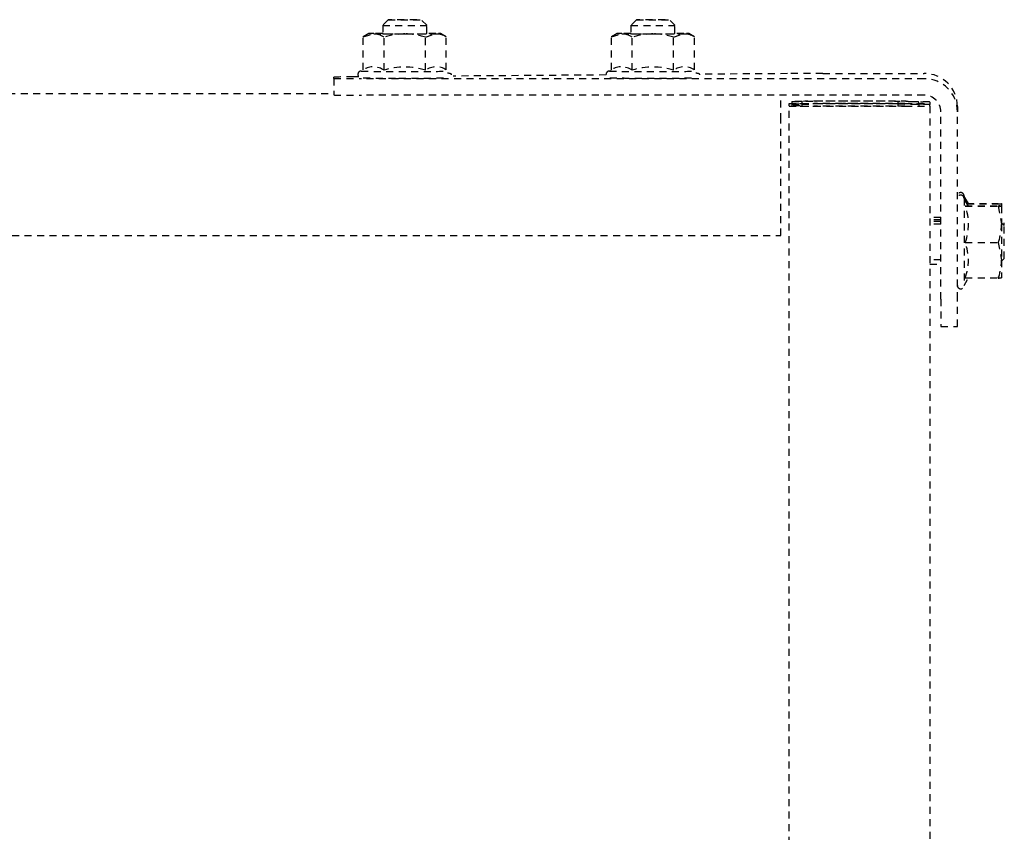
# Model space of a CAD drawing. Header units: centimetres. Extents: x 47725 to 65780, y 1899 to 12037.
# Tile 36 of 156: x 50014 to 50032, y 4914 to 4929. Entities that reach past the tile are written whole.
import ezdxf

# ---------------------------------------------------------------- set-up
doc = ezdxf.new("R2010")
doc.units = ezdxf.units.CM
doc.header["$LTSCALE"] = 0.02
doc.linetypes.add('DASHED2', pattern=[9.525, 6.35, -3.175])
doc.layers.add('CKDRZWI_', color=7, linetype='Continuous')

# ---------------------------------------------------------------- blocks, each defined once
blk = doc.blocks.new('A$7E8814B27261F1')
at = {"color": 7, "linetype": 'DASHED2', "ltscale": 10}
for p, q in [((4163.1, 4423), (4163.1, 327)), ((4188.85, 4341.97), (4188.85, 408.03)), ((4191.61, 408.03), (4188.61, 408.03)), ((4191.61, 408.03), (4191.83, 408.03)), ((4191.9, 403.51), (4191.9, 404.5)), ((4188.56, 301), (4188.56, 403.03)), ((4191.56, 301), (4191.56, 403.03)), ((4193.16, 402.71), (4199.16, 402.71)), ((4199.16, 402.71), (4199.71, 400.83)), ((4199.74, 401.7), (4199.16, 402.71)), ((4193.11, 398.95), (4199.1, 398.95)), ((4201.24, 399.2), (4199.73, 399.2)), ((4202.24, 398.2), (4201.24, 399.2)), ((4193.11, 391.45), (4199.1, 391.45)), ((4199.1, 391.45), (4199.71, 389.57)), ((4199.73, 391.2), (4201.24, 391.2)), ((4201.24, 391.2), (4202.24, 392.2)), ((4193.16, 387.69), (4199.16, 387.69)), ((4199.16, 387.69), (4199.74, 388.7)), ((4192.23, 358.68), (4192.03, 386.44)), ((4193.16, 357.71), (4199.16, 357.71)), ((4199.16, 357.71), (4199.71, 355.83)), ((4199.74, 356.7), (4199.16, 357.71)), ((4193.11, 353.95), (4199.1, 353.95)), ((4201.24, 354.2), (4199.73, 354.2)), ((4202.24, 353.2), (4201.24, 354.2)), ((4193.11, 346.45), (4199.1, 346.45)), ((4199.1, 346.45), (4199.71, 344.57)), ((4201.24, 346.2), (4202.24, 347.2)), ((4199.73, 346.2), (4201.24, 346.2)), ((4199.16, 342.69), (4199.74, 343.7)), ((4192.48, 325.83), (4192.36, 341.75)), ((4193.16, 342.69), (4199.16, 342.69)), ((4163.1, 327), (4167.57, 327)), ((4167.57, 327), (4184.06, 327)), ((4184.06, 327), (4188.56, 327)), ((711.34, 325.5), (4186.6, 325.5)), ((4186.62, 325.5), (4186.6, 325.5)), ((4186.62, 325.5), (4187.07, 325.5)), ((4186.62, 323.5), (4186.62, 325.5)), ((4186.94, 325), (4186.62, 325)), ((4186.94, 325), (4186.93, 323.19)), ((4186.98, 323.01), (4186.94, 325)), ((4187.07, 325.5), (4187.08, 325.5)), ((4187.08, 325.5), (4187.08, 323.5)), ((4187.41, 325), (4187.08, 325)), ((4187.4, 323.19), (4187.41, 325)), ((4187.41, 325), (4187.45, 323.01)), ((4186.93, 323.19), (4186.59, 323.19)), ((4186.6, 323.5), (4186.62, 323.5)), ((4186.93, 323.19), (4186.97, 321.2)), ((4187.4, 323.19), (4187.06, 323.19)), ((4187.08, 323.5), (4187.07, 323.5)), ((4187.44, 321.2), (4187.4, 323.19)), ((4186.56, 321), (4186.56, 304.5)), ((4186.58, 304.5), (4186.58, 321)), ((4187.03, 304.5), (4187.03, 321)), ((4187.05, 321), (4187.05, 304.5)), ((4192.5, 319.37), (4192.5, 301)), ((4186.97, 305.79), (4186.58, 305.79)), ((4186.97, 305.79), (4186.91, 303.09)), ((4187.44, 305.79), (4187.05, 305.79)), ((4187.37, 303.09), (4187.44, 305.79)), ((4186.91, 301.21), (4186.98, 303.94)), ((4187.44, 303.94), (4187.38, 301.21)), ((4186.85, 302), (4186.6, 302)), ((4187.07, 302), (4187.32, 302)), ((4186.6, 300), (711.34, 300)), ((4157.94, 300), (4157.94, 298)), ((4158.7, 298), (4158.7, 300)), ((4165.17, 298), (4165.17, 300)), ((4165.64, 298), (4165.64, 300)), ((4165.94, 298), (4165.94, 300)), ((4166.4, 298), (4166.4, 300)), ((4186.6, 300), (4186.85, 300)), ((4187.07, 300), (4186.85, 300)), ((4187.32, 300), (4187.07, 300)), ((4146.61, 298), (4146.61, 295)), ((4151.57, 298), (4146.61, 298)), ((4151.57, 298), (4185.56, 298)), ((4146.61, 295), (4151.57, 295)), ((4151.57, 295), (4185.56, 295)), ((4186.5, 295), (4185.56, 295)), ((4169.84, 293.8), (4154.04, 293.8)), ((4154.04, 293.8), (4155.41, 293.01)), ((4155.41, 293.57), (4155.41, 287.58)), ((4161.87, 293.57), (4161.87, 287.58)), ((4168.41, 293.57), (4168.41, 287.58)), ((4168.44, 292.99), (4169.84, 293.8)), ((4168.47, 293.57), (4168.47, 287.58)), ((4168.87, 293.24), (4168.87, 287.58)), ((4168.9, 292.99), (4170.3, 293.8)), ((4168.93, 293.28), (4168.93, 287.58)), ((4170.3, 293.8), (4169.84, 293.8)), ((4161.87, 287.58), (4158.64, 287)), ((4168.41, 287.58), (4165.14, 287)), ((4158.64, 287), (4155.44, 287)), ((4158.44, 287), (4158.94, 286.5)), ((4165.14, 287), (4158.64, 287)), ((4158.94, 286.5), (4164.94, 286.5)), ((4164.94, 286.5), (4165.44, 287)), ((4164.94, 286.5), (4165.4, 286.5)), ((4168.44, 287), (4165.14, 287)), ((4168.9, 287), (4168.5, 287))]:
    blk.add_line(p, q, dxfattribs=at)
for centre, radius, start, end in [((4190.35, 400.87), 3.36, 325.2059, 33.0622), ((4196, 401), 3.71, 326.6171, 357.4259), ((4181.14, 395.2), 12.54, 342.5885, 17.4115), ((4186.29, 395.05), 13.39, 0.6393, 16.948), ((4186.29, 395.35), 13.4, 343.0579, 359.3548), ((4190.35, 389.53), 3.36, 326.8921, 34.8398), ((4196.08, 389.62), 3.63, 327.9563, 359.248), ((4190.35, 355.87), 3.36, 325.2059, 33.0622), ((4196, 356), 3.71, 326.6171, 357.4259), ((4181.14, 350.2), 12.54, 342.5885, 17.4115), ((4186.29, 350.05), 13.39, 0.6393, 16.948), ((4186.29, 350.35), 13.4, 343.0579, 359.3548), ((4190.35, 344.53), 3.36, 326.8921, 34.8398), ((4196.08, 344.62), 3.63, 327.9563, 359.248), ((4154.04, 294.4), 0.6, 90, 270), ((4169.84, 294.4), 0.6, 270, 90), ((4170.3, 294.4), 0.6, 270, 90), ((4158.64, 302.37), 9.37, 249.8159, 290.1841), ((4165.14, 302.55), 9.56, 250.0132, 289.9868), ((4158.75, 296.93), 9.93, 250.3005, 269.3422), ((4159.76, 287.54), 4.36, 179.401, 187.0562), ((4165.25, 297.12), 10.12, 250.4904, 269.3522), ((4172.76, 287.54), 4.36, 179.401, 187.0562), ((4164.16, 287.53), 4.31, 352.9062, 0.6366), ((4173.22, 287.54), 4.36, 179.401, 187.0562)]:
    blk.add_arc(centre, radius, start, end, dxfattribs=at)
for centre, major_axis, ratio, start_param, end_param in [((4188.61, 403.03), (0, 5), 0.008727, 0, 1.570796), ((4191.61, 403.03), (0, -5), 0.008727, 3.141593, 4.712389), ((4191.83, 398.03), (0, 10), 0.008727, 5.415173, 6.283185), ((4192.94, 395.2), (0, 7.9), 0.008727, 0, 3.141593), ((4192.94, 395.2), (0, 7.9), 0.008727, 6.268069, 6.283185), ((4199.74, 395.2), (0, -6.5), 0.008727, 2.617994, 3.665191), ((4199.74, 395.2), (0, 6.5), 0.008727, 0.523599, 1.570796), ((4199.74, 395.2), (0, 6.5), 0.008727, 5.375263, 5.759587), ((4199.74, 395.2), (0, 4.15), 0.008727, 0, 3.411276), ((4199.74, 395.2), (0, 4.15), 0.008727, 6.013502, 6.283185), ((4201.24, 395.2), (0, 4), 0.008727, 0, 3.15032), ((4191.74, 395.2), (0, 7.9), 0.008727, 1.436101, 3.141593), ((4199.74, 395.2), (0, -6.5), 0.008727, 4.712389, 5.759587), ((4199.74, 395.2), (0, -6.5), 0.008727, 0.523599, 0.907923), ((4199.74, 395.2), (0, 6.5), 0.008727, 2.617994, 3.665191), ((4192.94, 350.2), (0, 7.9), 0.008727, 0, 3.141593), ((4192.94, 350.2), (0, 7.9), 0.008727, 6.268069, 6.283185), ((4199.74, 350.2), (0, 6.5), 0.008727, 0.523599, 1.570796), ((4199.74, 350.2), (0, -6.5), 0.008727, 2.617994, 3.665191), ((4199.74, 350.2), (0, 6.5), 0.008727, 5.375263, 5.759587), ((4199.74, 350.2), (0, 4.15), 0.008727, 0, 3.411276), ((4199.74, 350.2), (0, 4.15), 0.008727, 6.013502, 6.283185), ((4201.24, 350.2), (0, 4), 0.008727, 0, 3.15032), ((4191.74, 350.2), (0, 7.9), 0.008727, 1.436101, 3.141593), ((4199.74, 350.2), (0, -6.5), 0.008727, 4.712389, 5.759587), ((4199.74, 350.2), (0, 6.5), 0.008727, 2.617994, 3.665191), ((4199.74, 350.2), (0, -6.5), 0.008727, 0.523599, 0.907923), ((4186.6, 321), (0, 4.5), 0.008727, 0, 1.570796), ((4187.07, 321), (0, 4.5), 0.008727, 0, 1.570796), ((4192.41, 319.37), (0, 10), 0.008727, 4.712389, 5.415173), ((4186.6, 321), (0, -2.5), 0.008727, 3.141593, 4.712389), ((4187.07, 321), (0, -2.5), 0.008727, 3.141593, 4.712389), ((4186.94, 313.5), (0, -10.5), 0.008727, 0.427989, 2.70526), ((4187.41, 313.5), (0, 10.5), 0.008727, 3.569582, 5.846853), ((4186.94, 313.5), (0, 8.5), 0.008727, 3.578382, 5.846853), ((4187.41, 313.5), (0, -8.5), 0.008727, 0.43679, 2.70526), ((4186.6, 304.5), (0, 4.5), 0.008727, 1.570796, 3.141593), ((4186.6, 304.5), (0, -2.5), 0.008727, 4.712389, 6.283185), ((4187.07, 304.5), (0, 4.5), 0.008727, 1.570796, 3.141593), ((4187.07, 304.5), (0, -2.5), 0.008727, 4.712389, 6.283185), ((4186.85, 320), (0, 18), 0.008727, 3.141593, 3.490659), ((4187.32, 320), (0, -18), 0.008727, 0, 0.349066), ((4185.56, 301), (0, 6), 0.999962, 3.141593, 4.712389), ((4185.56, 301), (0, 3), 0.999962, 3.141593, 4.712389), ((4186.5, 301), (0, -6), 0.999962, 0, 1.570796), ((4186.85, 320), (0, -20), 0.008727, 0, 0.349066), ((4187.32, 320), (0, 20), 0.008727, 3.141593, 3.490659)]:
    blk.add_ellipse(centre, major_axis=major_axis, ratio=ratio, start_param=start_param, end_param=end_param, dxfattribs=at)
for centre in [(4202.24, 395.2), (4202.24, 350.2)]:
    blk.add_ellipse(centre, major_axis=(0, 3), ratio=0.008727, dxfattribs=at)
for points, knots in [([(4192.94, 403.11), (4192.94, 403.14), (4192.95, 403.16), (4192.9, 403.32), (4192.84, 403.43), (4192.74, 403.56), (4192.57, 403.67), (4192.35, 403.71), (4192.14, 403.68), (4191.97, 403.59), (4191.87, 403.48), (4191.8, 403.38), (4191.77, 403.29), (4191.75, 403.23), (4191.74, 403.18), (4191.73, 403.12), (4191.72, 402.92), (4191.7, 402.1), (4191.68, 399.99), (4191.67, 397.85), (4191.67, 396.6), (4191.67, 396.24)], [0.5226093, 0.5226093, 0.5226093, 0.5226093, 0.5419823, 0.5459281, 0.550613, 0.5569908, 0.5641798, 0.5719987, 0.5803439, 0.5868466, 0.5922879, 0.596927, 0.6007021, 0.6040085, 0.6081559, 0.6157521, 0.6380484, 0.7559458, 0.8577585, 0.9645625, 1, 1, 1, 1]), ([(4192.96, 357.78), (4192.95, 357.94), (4192.93, 358.09), (4192.95, 358.16), (4192.9, 358.32), (4192.84, 358.43), (4192.74, 358.56), (4192.57, 358.67), (4192.35, 358.71), (4192.14, 358.68), (4191.97, 358.59), (4191.87, 358.48), (4191.8, 358.38), (4191.77, 358.29), (4191.75, 358.23), (4191.74, 358.18), (4191.73, 358.12), (4191.72, 357.92), (4191.7, 357.1), (4191.68, 354.99), (4191.67, 352.85), (4191.67, 351.6), (4191.67, 351.24)], [0.4679523, 0.4679523, 0.4679523, 0.4679523, 0.5226093, 0.5419823, 0.5459281, 0.550613, 0.5569908, 0.5641798, 0.5719987, 0.5803439, 0.5868466, 0.5922879, 0.596927, 0.6007021, 0.6040085, 0.6081559, 0.6157521, 0.6380484, 0.7559458, 0.8577585, 0.9645625, 1, 1, 1, 1]), ([(4168.44, 292.99), (4168.44, 292.99), (4168.44, 292.99), (4168.43, 292.99), (4168.43, 293.05), (4168.42, 293.25), (4168.41, 293.4), (4168.41, 293.57)], [0.4932109, 0.4932109, 0.4932109, 0.4932109, 0.5, 0.5, 0.75, 0.75, 1, 1, 1, 1])]:
    blk.add_open_spline(points, degree=3, knots=knots, dxfattribs=at)
for points in [[(4192.28, 386.7), (4192.38, 386.64), (4192.49, 386.89), (4192.58, 387.45)], [(4192.28, 341.7), (4192.38, 341.64), (4192.49, 341.89), (4192.58, 342.45)]]:
    blk.add_open_spline(points, degree=3, dxfattribs=at)

msp = doc.modelspace()

# ---------------------------------------------------------------- block references
at = {"layer": 'CKDRZWI_', "xscale": 0.1, "yscale": 0.1, "zscale": 0.1, "rotation": 89.99999999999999}
msp.add_blockref('A$7E8814B27261F1', (50060.429, 4508.604), dxfattribs=at)

doc.saveas('drawing.dxf')
